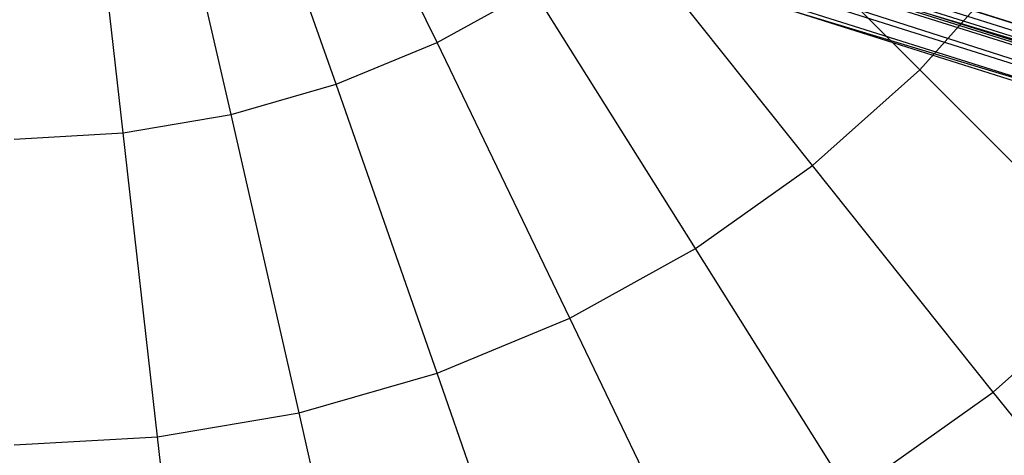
# Model space of a CAD drawing. Extents: x 0.2 to 44.2, y -21.9 to 24.
# Tile 11 of 239: x 13.6 to 16.2, y -17.4 to -16.3. Entities that reach past the tile are written whole.
import ezdxf

# ---------------------------------------------------------------- set-up
doc = ezdxf.new("R2010")
doc.units = 0
doc.header["$LTSCALE"] = 2.54
doc.layers.get('0').update_dxf_attribs({"color": 13, "linetype": 'CONTINUOUS'})

# ---------------------------------------------------------------- blocks, each defined once
blk = doc.blocks.new('KARO-10934_STL')
at = {"color": 0}
for p, q in [((18.6624, -17.141, 124.285), (15.06, -15.9829, 124.285)), ((18.6624, -17.141, 124.285), (15.06, -15.9829, 124.285)), ((15.7045, -16.1147, 126.1984), (18.2404, -16.9151, 126.1984)), ((15.7045, -16.1147, 126.1984), (18.2404, -16.9151, 126.1984)), ((15.7115, -16.0972, 126.2025), (18.2446, -16.8968, 126.2025)), ((15.7115, -16.0972, 126.2025), (18.2446, -16.8968, 126.2025)), ((15.7118, -16.0965, 126.3025), (18.2448, -16.8961, 126.3025)), ((15.7118, -16.0965, 126.3025), (18.2448, -16.8961, 126.3025)), ((15.6933, -16.1427, 126.1525), (18.6825, -17.043, 124.285)), ((15.6933, -16.1427, 126.1525), (18.2335, -16.9445, 126.1525)), ((15.6933, -16.1427, 126.1525), (18.6825, -17.043, 124.285)), ((15.6933, -16.1427, 126.1525), (18.2335, -16.9445, 126.1525)), ((18.2343, -16.9409, 126.1714), (15.6946, -16.1392, 126.1714)), ((18.2343, -16.9409, 126.1714), (15.6946, -16.1392, 126.1714)), ((15.6986, -16.1294, 126.1875), (18.2368, -16.9306, 126.1875)), ((15.6986, -16.1294, 126.1875), (18.2368, -16.9306, 126.1875)), ((15.6904, -16.1497, 126.291), (18.2318, -16.9519, 126.291)), ((15.6904, -16.1497, 126.291), (18.2318, -16.9519, 126.291)), ((15.6723, -16.1948, 126.2584), (18.2208, -16.9992, 126.2584)), ((15.6723, -16.1948, 126.2584), (18.2208, -16.9992, 126.2584)), ((15.6559, -16.2355, 126.1525), (18.2108, -17.0419, 126.1525)), ((15.6559, -16.2355, 126.1525), (18.2108, -17.0419, 126.1525)), ((15.6559, -16.2355, 126.1525), (18.6624, -17.141, 124.285)), ((15.6559, -16.2355, 126.1525), (18.6624, -17.141, 124.285)), ((15.6602, -16.2249, 126.2098), (18.2134, -17.0308, 126.2098)), ((15.6602, -16.2249, 126.2098), (18.2134, -17.0308, 126.2098))]:
    blk.add_line(p, q, dxfattribs=at)
blk = doc.blocks.new('GRUPUJ_1')
at = {"color": 0}
for p, q in [((14.4708, 5.6194, 3.3902), (14.0968, 6.3961, 3.1418)), ((14.4708, 5.6194, 3.3902), (14.0968, 6.3961, 3.1418)), ((14.4708, 5.6194, 18.4923), (14.0968, 6.3961, 18.7407)), ((14.4708, 5.6194, 18.4923), (14.0968, 6.3961, 18.7407)), ((14.1971, 5.506, 3.3902), (13.9124, 6.3197, 3.1418)), ((14.1971, 5.506, 3.3902), (13.9124, 6.3197, 3.1418)), ((14.1971, 5.506, 18.4923), (13.9124, 6.3197, 18.7407)), ((14.1971, 5.506, 18.4923), (13.9124, 6.3197, 18.7407)), ((13.9124, 5.424, 3.3902), (13.7206, 6.2645, 3.1418)), ((13.9124, 5.424, 3.3902), (13.7206, 6.2645, 3.1418)), ((13.9124, 5.424, 18.4923), (13.7206, 6.2645, 18.7407)), ((13.9124, 5.424, 18.4923), (13.7206, 6.2645, 18.7407)), ((13.6203, 5.3744, 3.3902), (13.5237, 6.231, 3.1418)), ((13.6203, 5.3744, 3.3902), (13.5237, 6.231, 3.1418)), ((13.6203, 5.3744, 18.4923), (13.5237, 6.231, 18.7407)), ((13.6203, 5.3744, 18.4923), (13.5237, 6.231, 18.7407)), ((15.7788, 5.5456, 3.7335), (15.1928, 6.1317, 3.3902)), ((15.7788, 5.5456, 3.7335), (15.1928, 6.1317, 3.3902)), ((15.7788, 5.5456, 18.149), (15.1928, 6.1317, 18.4923)), ((15.7788, 5.5456, 18.149), (15.1928, 6.1317, 18.4923)), ((15.4886, 5.2862, 3.7335), (14.9718, 5.9342, 3.3902)), ((15.4886, 5.2862, 3.7335), (14.9718, 5.9342, 3.3902)), ((15.4886, 5.2862, 18.149), (14.9718, 5.9342, 18.4923)), ((15.4886, 5.2862, 18.149), (14.9718, 5.9342, 18.4923)), ((15.7788, 5.5456, 3.7335), (16.0382, 5.8358, 3.7335)), ((15.7788, 5.5456, 3.7335), (16.0382, 5.8358, 3.7335)), ((15.7788, 5.5456, 18.149), (16.0382, 5.8358, 18.149)), ((15.7788, 5.5456, 18.149), (16.0382, 5.8358, 18.149)), ((14.4708, 5.6194, 3.3902), (14.7302, 5.7628, 3.3902)), ((14.4708, 5.6194, 3.3902), (14.7302, 5.7628, 3.3902)), ((14.4708, 5.6194, 18.4923), (14.7302, 5.7628, 18.4923)), ((14.4708, 5.6194, 18.4923), (14.7302, 5.7628, 18.4923)), ((15.1711, 5.061, 3.7335), (14.7302, 5.7628, 3.3902)), ((15.1711, 5.061, 3.7335), (14.7302, 5.7628, 3.3902)), ((15.1711, 5.061, 18.149), (14.7302, 5.7628, 18.4923)), ((15.1711, 5.061, 18.149), (14.7302, 5.7628, 18.4923)), ((14.1971, 5.506, 3.3902), (14.4708, 5.6194, 3.3902)), ((14.1971, 5.506, 3.3902), (14.4708, 5.6194, 3.3902)), ((14.1971, 5.506, 18.4923), (14.4708, 5.6194, 18.4923)), ((14.1971, 5.506, 18.4923), (14.4708, 5.6194, 18.4923)), ((14.8305, 4.8727, 3.7335), (14.4708, 5.6194, 3.3902)), ((14.8305, 4.8727, 3.7335), (14.4708, 5.6194, 3.3902)), ((14.8305, 4.8727, 18.149), (14.4708, 5.6194, 18.4923)), ((14.8305, 4.8727, 18.149), (14.4708, 5.6194, 18.4923)), ((15.4886, 5.2862, 3.7335), (15.7788, 5.5456, 3.7335)), ((15.4886, 5.2862, 3.7335), (15.7788, 5.5456, 3.7335)), ((15.4886, 5.2862, 18.149), (15.7788, 5.5456, 18.149)), ((15.4886, 5.2862, 18.149), (15.7788, 5.5456, 18.149)), ((16.3341, 4.9904, 4.1675), (15.7788, 5.5456, 3.7335)), ((16.3341, 4.9904, 4.1675), (15.7788, 5.5456, 3.7335)), ((16.3341, 4.9904, 17.7151), (15.7788, 5.5456, 18.149)), ((16.3341, 4.9904, 17.7151), (15.7788, 5.5456, 18.149)), ((13.9124, 5.424, 3.3902), (14.1971, 5.506, 3.3902)), ((13.9124, 5.424, 3.3902), (14.1971, 5.506, 3.3902)), ((13.9124, 5.424, 18.4923), (14.1971, 5.506, 18.4923)), ((13.9124, 5.424, 18.4923), (14.1971, 5.506, 18.4923)), ((14.4708, 4.7237, 3.7335), (14.1971, 5.506, 3.3902)), ((14.4708, 4.7237, 3.7335), (14.1971, 5.506, 3.3902)), ((14.4708, 4.7237, 18.149), (14.1971, 5.506, 18.4923)), ((14.4708, 4.7237, 18.149), (14.1971, 5.506, 18.4923)), ((13.6203, 5.3744, 3.3902), (13.9124, 5.424, 3.3902)), ((13.6203, 5.3744, 3.3902), (13.9124, 5.424, 3.3902)), ((13.6203, 5.3744, 18.4923), (13.9124, 5.424, 18.4923)), ((13.6203, 5.3744, 18.4923), (13.9124, 5.424, 18.4923)), ((14.0968, 4.616, 3.7335), (13.9124, 5.424, 3.3902)), ((14.0968, 4.616, 3.7335), (13.9124, 5.424, 3.3902)), ((14.0968, 4.616, 18.149), (13.9124, 5.424, 18.4923)), ((14.0968, 4.616, 18.149), (13.9124, 5.424, 18.4923)), ((13.3244, 5.3578, 3.3902), (13.6203, 5.3744, 3.3902)), ((13.3244, 5.3578, 3.3902), (13.6203, 5.3744, 3.3902)), ((13.3244, 5.3578, 18.4923), (13.6203, 5.3744, 18.4923)), ((13.3244, 5.3578, 18.4923), (13.6203, 5.3744, 18.4923)), ((13.7131, 4.5508, 3.7335), (13.6203, 5.3744, 3.3902)), ((13.7131, 4.5508, 3.7335), (13.6203, 5.3744, 3.3902)), ((13.7131, 4.5508, 18.149), (13.6203, 5.3744, 18.4923)), ((13.7131, 4.5508, 18.149), (13.6203, 5.3744, 18.4923)), ((15.1711, 5.061, 3.7335), (15.4886, 5.2862, 3.7335)), ((15.1711, 5.061, 3.7335), (15.4886, 5.2862, 3.7335)), ((15.1711, 5.061, 18.149), (15.4886, 5.2862, 18.149)), ((15.1711, 5.061, 18.149), (15.4886, 5.2862, 18.149)), ((15.9782, 4.6723, 4.1675), (15.4886, 5.2862, 3.7335)), ((15.9782, 4.6723, 4.1675), (15.4886, 5.2862, 3.7335)), ((15.9782, 4.6723, 17.7151), (15.4886, 5.2862, 18.149)), ((15.9782, 4.6723, 17.7151), (15.4886, 5.2862, 18.149)), ((14.8305, 4.8727, 3.7335), (15.1711, 5.061, 3.7335)), ((14.8305, 4.8727, 3.7335), (15.1711, 5.061, 3.7335)), ((14.8305, 4.8727, 18.149), (15.1711, 5.061, 18.149)), ((14.8305, 4.8727, 18.149), (15.1711, 5.061, 18.149)), ((15.5889, 4.3961, 4.1675), (15.1711, 5.061, 3.7335)), ((15.5889, 4.3961, 4.1675), (15.1711, 5.061, 3.7335)), ((15.5889, 4.3961, 17.7151), (15.1711, 5.061, 18.149)), ((15.5889, 4.3961, 17.7151), (15.1711, 5.061, 18.149)), ((15.9782, 4.6723, 4.1675), (16.3341, 4.9904, 4.1675)), ((15.9782, 4.6723, 4.1675), (16.3341, 4.9904, 4.1675)), ((15.9782, 4.6723, 17.7151), (16.3341, 4.9904, 17.7151)), ((15.9782, 4.6723, 17.7151), (16.3341, 4.9904, 17.7151)), ((14.4708, 4.7237, 3.7335), (14.8305, 4.8727, 3.7335)), ((14.4708, 4.7237, 3.7335), (14.8305, 4.8727, 3.7335)), ((14.4708, 4.7237, 18.149), (14.8305, 4.8727, 18.149)), ((14.4708, 4.7237, 18.149), (14.8305, 4.8727, 18.149)), ((15.1711, 4.1652, 4.1675), (14.8305, 4.8727, 3.7335)), ((15.1711, 4.1652, 4.1675), (14.8305, 4.8727, 3.7335)), ((15.1711, 4.1652, 17.7151), (14.8305, 4.8727, 18.149)), ((15.1711, 4.1652, 17.7151), (14.8305, 4.8727, 18.149)), ((14.0968, 4.616, 3.7335), (14.4708, 4.7237, 3.7335)), ((14.0968, 4.616, 3.7335), (14.4708, 4.7237, 3.7335)), ((14.0968, 4.616, 18.149), (14.4708, 4.7237, 18.149)), ((14.0968, 4.616, 18.149), (14.4708, 4.7237, 18.149)), ((14.7302, 3.9826, 4.1675), (14.4708, 4.7237, 3.7335)), ((14.7302, 3.9826, 4.1675), (14.4708, 4.7237, 3.7335)), ((14.7302, 3.9826, 17.7151), (14.4708, 4.7237, 18.149)), ((14.7302, 3.9826, 17.7151), (14.4708, 4.7237, 18.149)), ((15.5889, 4.3961, 4.1675), (15.9782, 4.6723, 4.1675)), ((15.5889, 4.3961, 4.1675), (15.9782, 4.6723, 4.1675)), ((15.5889, 4.3961, 17.7151), (15.9782, 4.6723, 17.7151)), ((15.5889, 4.3961, 17.7151), (15.9782, 4.6723, 17.7151)), ((16.4343, 4.1003, 4.6866), (15.9782, 4.6723, 4.1675)), ((16.4343, 4.1003, 4.6866), (15.9782, 4.6723, 4.1675)), ((16.4343, 4.1003, 17.1959), (15.9782, 4.6723, 17.7151)), ((16.4343, 4.1003, 17.1959), (15.9782, 4.6723, 17.7151)), ((13.7131, 4.5508, 3.7335), (14.0968, 4.616, 3.7335)), ((13.7131, 4.5508, 3.7335), (14.0968, 4.616, 3.7335)), ((13.7131, 4.5508, 18.149), (14.0968, 4.616, 18.149)), ((13.7131, 4.5508, 18.149), (14.0968, 4.616, 18.149)), ((14.2715, 3.8505, 4.1675), (14.0968, 4.616, 3.7335)), ((14.2715, 3.8505, 4.1675), (14.0968, 4.616, 3.7335)), ((14.2715, 3.8505, 17.7151), (14.0968, 4.616, 18.149)), ((14.2715, 3.8505, 17.7151), (14.0968, 4.616, 18.149)), ((13.3244, 4.5289, 3.7335), (13.7131, 4.5508, 3.7335)), ((13.3244, 4.5289, 3.7335), (13.7131, 4.5508, 3.7335)), ((13.3244, 4.5289, 18.149), (13.7131, 4.5508, 18.149)), ((13.3244, 4.5289, 18.149), (13.7131, 4.5508, 18.149)), ((13.801, 3.7705, 4.1675), (13.7131, 4.5508, 3.7335)), ((13.801, 3.7705, 4.1675), (13.7131, 4.5508, 3.7335)), ((13.801, 3.7705, 17.7151), (13.7131, 4.5508, 18.149)), ((13.801, 3.7705, 17.7151), (13.7131, 4.5508, 18.149))]:
    blk.add_line(p, q, dxfattribs=at)
blk = doc.blocks.new('GRUPUJ_3')
at = {"color": 0}
for name, p in [('GRUPUJ_1', (0, 0)), ('KARO-10934_STL', (-0.2222, 21.9402, -1.2505))]:
    blk.add_blockref(name, p, dxfattribs=at)

msp = doc.modelspace()

# ---------------------------------------------------------------- block references
at = {"color": 0}
msp.add_blockref('GRUPUJ_3', (0.2222, -21.9402, 1.2505), dxfattribs=at)

doc.saveas('drawing.dxf')
